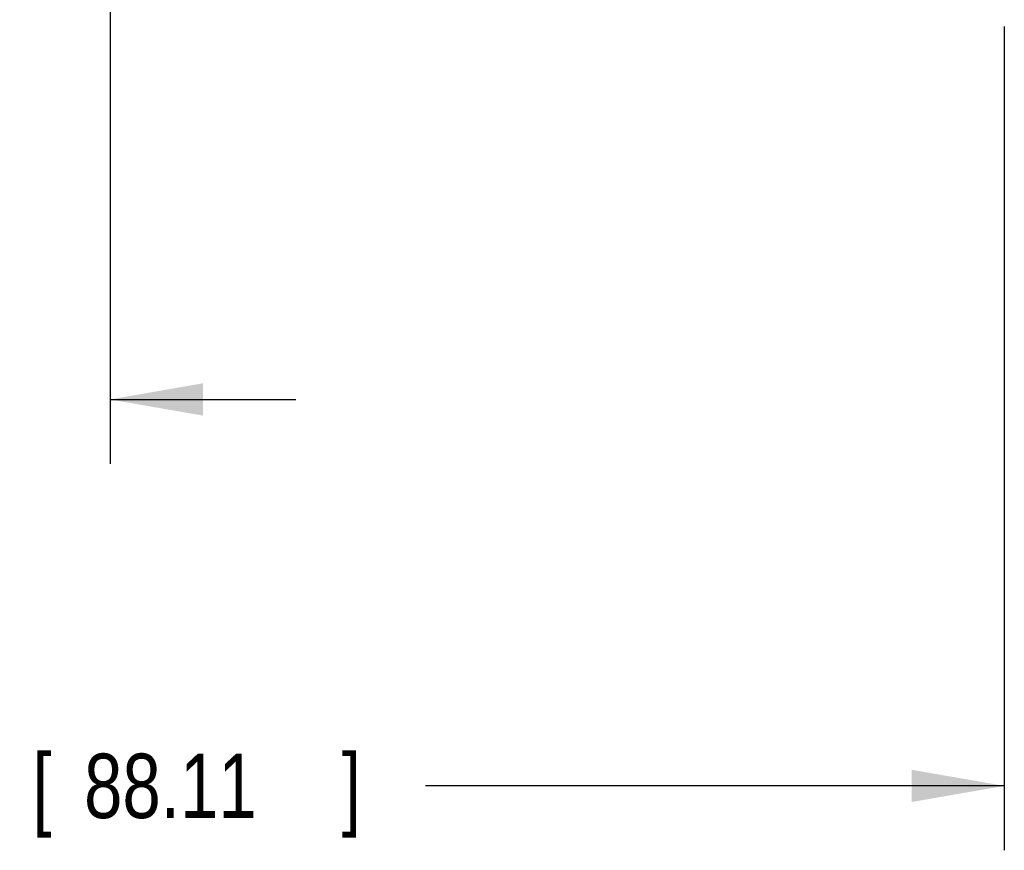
# Model space of a CAD drawing. Header units: inches. Extents: x 0 to 34, y 0 to 22.
# Tile 7 of 109: x 5.4 to 7.3, y 3.9 to 5.5. Entities that reach past the tile are written whole.
import ezdxf

# ---------------------------------------------------------------- set-up
doc = ezdxf.new("R2010")
doc.units = ezdxf.units.IN
doc.header["$LTSCALE"] = 1.87
doc.header["$MEASUREMENT"] = 0
doc.layers.get('0').update_dxf_attribs({"linetype": 'CONTINUOUS'})
doc.layers.add('DIMENSIONS', color=7, linetype='CONTINUOUS')
doc.styles.get("Standard").update_dxf_attribs({"font": 'txt', "width": 0.8})
doc.dimstyles.new('DIMSTYLE_1', dxfattribs={"dimtxt": 0.125, "dimasz": 0.18, "dimexe": 0.18, "dimexo": 0.0625, "dimgap": 0.09, "dimtad": 0, "dimtih": 1, "dimtoh": 1, "dimdec": 3, "dimzin": 4, "dimdsep": 46, "dimtxsty": 'STANDARD', "dimblk": '_FILLED', "dimblk1": '_FILLED', "dimblk2": '_FILLED', "dimcen": 0.09, "dimadec": 0, "dimazin": 0, "dimtp": 0.01, "dimtm": 0.01, "dimtfac": 1, "dimtdec": 3, "dimtofl": 0, "dimtmove": 0, "dimatfit": 3, "dimldrblk": '_FILLED', "dimfxl": 1, "dimtolj": 1, "dimtzin": 4, "dimarcsym": 0})

# ---------------------------------------------------------------- blocks, each defined once
blk = doc.blocks.new('_FILLED')
at = {"color": 0, "linetype": 'BYBLOCK'}
blk.add_solid([(0, 0), (-1, 0.174), (-1, -0.174)], dxfattribs=at)
blk = doc.blocks.new('*D2')
at = {"layer": 'DIMENSIONS', "color": 2, "linetype": 'CONTINUOUS'}
for p, q in [((5.5629, 6.9185), (5.5629, 4.6151)), ((3.8284, 5.4362), (3.8284, 4.6151)), ((3.8284, 4.7401), (3.4684, 4.7401)), ((5.5629, 4.7401), (5.9229, 4.7401))]:
    blk.add_line(p, q, dxfattribs=at)
at = {"layer": 'DIMENSIONS', "color": 2, "linetype": 'CONTINUOUS', "xscale": 0.18, "yscale": 0.18, "zscale": 0.18}
blk.add_blockref('_FILLED', (3.8284, 4.7401), dxfattribs=at)
at = {"layer": 'DIMENSIONS', "color": 2, "linetype": 'CONTINUOUS', "xscale": 0.18, "yscale": 0.18, "zscale": 0.18, "rotation": 180}
blk.add_blockref('_FILLED', (5.5629, 4.7401), dxfattribs=at)
at = {"layer": 'DIMENSIONS', "color": 2, "linetype": 'CONTINUOUS', "width": 0.8}
for s, p in [('1.735', (4.0538, 4.6776)), ('[', (4.6788, 4.6776)), ('44.06', (4.7788, 4.6776)), (']', (5.2788, 4.6776))]:
    blk.add_text(s, height=0.125, dxfattribs=at).set_placement(p)
blk = doc.blocks.new('*D3')
at = {"layer": 'DIMENSIONS', "color": 2, "linetype": 'CONTINUOUS'}
for p, q in [((7.2974, 5.4642), (7.2974, 3.8651)), ((3.8284, 5.4567), (3.8284, 3.8651)), ((3.8284, 3.9901), (4.725, 3.9901)), ((7.2974, 3.9901), (6.175, 3.9901))]:
    blk.add_line(p, q, dxfattribs=at)
at = {"layer": 'DIMENSIONS', "color": 2, "linetype": 'CONTINUOUS', "xscale": 0.18, "yscale": 0.18, "zscale": 0.18, "rotation": 180}
blk.add_blockref('_FILLED', (3.8284, 3.9901), dxfattribs=at)
at = {"layer": 'DIMENSIONS', "color": 2, "linetype": 'CONTINUOUS', "xscale": 0.18, "yscale": 0.18, "zscale": 0.18}
blk.add_blockref('_FILLED', (7.2974, 3.9901), dxfattribs=at)
at = {"layer": 'DIMENSIONS', "color": 2, "linetype": 'CONTINUOUS', "width": 0.8}
for s, p in [('3.469', (4.7875, 3.9276)), ('[', (5.4125, 3.9276)), ('88.11', (5.5125, 3.9276)), (']', (6.0125, 3.9276))]:
    blk.add_text(s, height=0.125, dxfattribs=at).set_placement(p)

msp = doc.modelspace()

# ---------------------------------------------------------------- dimensions: what is measured, and where the dimension line sits
at = {"layer": 'DIMENSIONS', "color": 2, "linetype": 'CONTINUOUS'}
dim = msp.add_linear_dim(base=(3.8283585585, 4.7400517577), p1=(5.5628585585, 6.9185211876), p2=(3.8283585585, 5.4362437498), angle=180, dimstyle='DIMSTYLE_1', dxfattribs=at)
dim.commit()
dim.dimension.update_dxf_attribs({"geometry": '*D2', "text_midpoint": (4.7162607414, 4.7400517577), "dimtype": 160})
dim = msp.add_linear_dim(base=(7.2974, 3.9901), p1=(3.8284, 5.4567), p2=(7.2974, 5.4642), dimstyle='DIMSTYLE_1', dxfattribs=at)
dim.commit()
dim.dimension.update_dxf_attribs({"geometry": '*D3', "text_midpoint": (5.45, 3.9901), "dimtype": 160})

doc.saveas('drawing.dxf')
